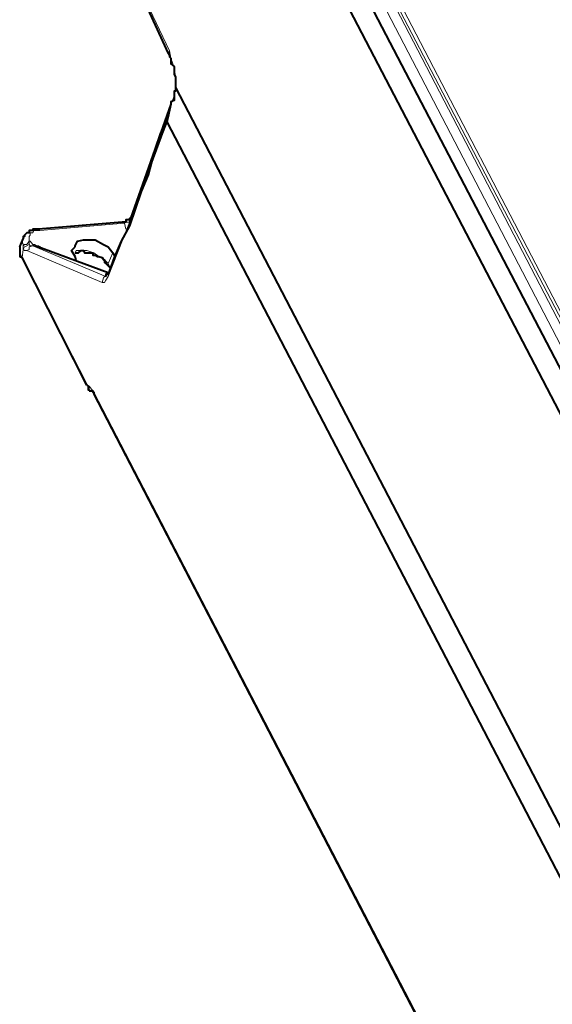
# Model space of a CAD drawing. Header units: millimetres. Extents: x 2 to 406, y 0 to 285.
# Tile 27 of 53: x 350.12 to 357.59, y 67.6 to 81.4. Entities that reach past the tile are written whole.
import ezdxf

# ---------------------------------------------------------------- set-up
doc = ezdxf.new("R2010")
doc.units = ezdxf.units.MM
doc.header["$MEASUREMENT"] = 0
doc.layers.get('0').update_dxf_attribs({"linetype": 'CONTINUOUS'})

msp = doc.modelspace()

# ---------------------------------------------------------------- linework, layer by layer
at = {"color": 0, "linetype": 'Continuous', "lineweight": 5, "true_color": 0x000007}
for points in [[(352.95, 85.975), (359.85, 72.721)], [(359.602, 72.258), (352.834, 85.214)], [(353.629, 84.965), (359.37, 73.929)], [(359.304, 74.161), (353.777, 84.734)], [(359.337, 74.177), (353.827, 84.767)], [(352.222, 80.961), (351.61, 82.252)], [(352.206, 80.928), (352.206, 80.928), (352.222, 80.961)], [(352.305, 80.448), (352.305, 80.597), (352.288, 80.73), (352.239, 80.862), (352.222, 80.961)], [(352.305, 80.481), (352.305, 80.448)], [(352.239, 80.2), (352.288, 80.333), (352.305, 80.448)], [(352.189, 79.968), (352.206, 80.035), (352.222, 80.117), (352.239, 80.2)], [(352.239, 80.217), (352.239, 80.2)], [(351.362, 77.801), (351.775, 78.843), (352.189, 79.968)], [(352.189, 79.985), (352.189, 79.968)], [(352.09, 79.82), (351.676, 78.595)], [(351.593, 78.546), (350.402, 78.446)], [(351.593, 78.546), (351.56, 78.562)], [(351.676, 78.595), (351.659, 78.595), (351.659, 78.562), (351.61, 78.562), (351.593, 78.546)], [(351.61, 78.463), (351.593, 78.546)], [(351.676, 78.595), (351.676, 78.612)], [(351.676, 78.595), (351.676, 78.595)], [(350.402, 78.446), (350.319, 78.446), (350.303, 78.413), (350.27, 78.413), (350.27, 78.38), (350.253, 78.363), (350.253, 78.297)], [(350.402, 78.446), (350.385, 78.463)], [(350.17, 78.33), (350.17, 78.314), (350.154, 78.297), (350.17, 78.248), (350.17, 78.231)], [(350.253, 78.297), (350.22, 78.248), (350.187, 78.248), (350.17, 78.231)], [(350.253, 78.248), (350.22, 78.231), (350.187, 78.215), (350.17, 78.181)], [(350.253, 78.297), (350.253, 78.248)], [(350.27, 78.297), (350.253, 78.297)], [(350.253, 78.248), (350.27, 78.231), (350.303, 78.231)], [(350.27, 78.297), (350.303, 78.248), (350.319, 78.248), (350.319, 78.231), (350.336, 78.231)], [(350.319, 78.231), (350.319, 78.231), (350.303, 78.248), (350.27, 78.297)], [(350.27, 78.297), (350.303, 78.248), (350.336, 78.248), (350.336, 78.231), (350.385, 78.231)], [(350.121, 78.132), (350.121, 78.215)], [(350.154, 78.066), (350.121, 78.132)], [(350.17, 78.181), (350.154, 78.066)], [(350.17, 78.231), (350.17, 78.181)], [(350.17, 78.181), (350.187, 78.165), (350.22, 78.165)], [(350.303, 78.231), (350.253, 78.215), (350.253, 78.181), (350.22, 78.165)], [(350.22, 78.165), (351.279, 77.718)], [(350.303, 78.231), (351.329, 77.801)], [(350.319, 78.231), (350.303, 78.231)], [(351.362, 77.851), (350.319, 78.231)], [(350.319, 78.231), (350.336, 78.231)], [(350.385, 78.231), (350.385, 78.231)], [(350.385, 78.231), (350.402, 78.215), (350.419, 78.215)], [(351.362, 77.983), (351.312, 78.033), (351.229, 78.082), (351.163, 78.132), (351.064, 78.165), (350.915, 78.165), (350.898, 78.132)], [(351.428, 78.132), (351.362, 77.983)], [(351.064, 76.295), (350.154, 78.066)], [(350.154, 78.066), (350.154, 78.066)], [(351.362, 77.95), (351.362, 77.983)], [(351.395, 77.917), (351.362, 77.983)], [(351.362, 77.834), (351.362, 77.801)], [(351.329, 77.801), (351.312, 77.801), (351.295, 77.784), (351.279, 77.718)], [(351.279, 77.718), (351.312, 77.718), (351.329, 77.751), (351.362, 77.801)], [(351.329, 77.801), (351.329, 77.801)], [(351.329, 77.801), (351.329, 77.801)], [(351.064, 76.279), (351.064, 76.295)], [(351.097, 76.262), (351.08, 76.262), (351.064, 76.295)], [(351.097, 76.196), (351.097, 76.262)], [(351.163, 76.179), (351.147, 76.196), (351.097, 76.262)], [(360.71, 57.796), (351.163, 76.179)], [(351.163, 76.163), (351.163, 76.179)]]:
    msp.add_lwpolyline(points, dxfattribs=at)
at = {"color": 0, "linetype": 'Continuous', "lineweight": 40, "true_color": 0x000007}
for points in [[(352.834, 85.826), (359.933, 72.241)], [(359.602, 72.241), (352.834, 85.214)], [(352.206, 80.928), (351.61, 82.235)], [(352.206, 80.928), (352.222, 80.895), (352.222, 80.879), (352.239, 80.862), (352.239, 80.779), (352.288, 80.746), (352.288, 80.63), (352.305, 80.597), (352.305, 80.481)], [(352.305, 80.481), (352.305, 80.399), (352.288, 80.399), (352.288, 80.266), (352.239, 80.25), (352.239, 80.217)], [(352.305, 80.448), (362.63, 60.626)], [(352.239, 80.217), (351.676, 78.612)], [(352.239, 80.217), (352.222, 80.134), (352.206, 80.068), (352.189, 79.985)], [(352.189, 79.985), (352.09, 79.737), (351.99, 79.472), (351.924, 79.224), (351.825, 78.992), (351.742, 78.744), (351.659, 78.512), (351.544, 78.297), (351.444, 78.066), (351.362, 77.834)], [(352.189, 79.985), (352.172, 79.985)], [(362.448, 60.278), (352.189, 79.968)], [(351.56, 78.562), (350.385, 78.463)], [(351.676, 78.612), (351.659, 78.612), (351.659, 78.595), (351.61, 78.595), (351.61, 78.562), (351.56, 78.562)], [(350.385, 78.463), (350.303, 78.463), (350.303, 78.446), (350.253, 78.446), (350.253, 78.413), (350.22, 78.413), (350.187, 78.38), (350.187, 78.363), (350.17, 78.363), (350.17, 78.33)], [(350.121, 78.215), (350.17, 78.33)], [(350.898, 78.215), (350.898, 78.231), (350.931, 78.297), (351.014, 78.314), (351.18, 78.314), (351.295, 78.248), (351.362, 78.215), (351.428, 78.132)], [(350.121, 78.215), (350.121, 78.082), (350.154, 78.066)], [(350.336, 78.231), (350.336, 78.231)], [(351.362, 77.851), (350.336, 78.231)], [(350.898, 78.082), (350.849, 78.165), (350.898, 78.215)], [(350.898, 78.132), (350.948, 78.132), (350.981, 78.165), (351.014, 78.165), (351.031, 78.132), (351.147, 78.132), (351.147, 78.099), (351.18, 78.099), (351.213, 78.082), (351.229, 78.082), (351.279, 78.066), (351.295, 78.033), (351.312, 78.033), (351.312, 77.999), (351.329, 77.999), (351.329, 77.983), (351.362, 77.95)], [(351.428, 78.132), (351.461, 78.066)], [(351.064, 76.279), (350.154, 78.066)], [(350.915, 78.033), (350.898, 78.082)], [(351.362, 77.834), (351.329, 77.834), (351.329, 77.801)], [(351.395, 77.917), (351.362, 77.95)], [(351.064, 76.279), (351.064, 76.279), (351.08, 76.262), (351.08, 76.212), (351.097, 76.212), (351.097, 76.196)], [(351.097, 76.196), (351.147, 76.196), (351.147, 76.179), (351.163, 76.179), (351.163, 76.163)], [(360.71, 57.763), (351.163, 76.163)]]:
    msp.add_lwpolyline(points, dxfattribs=at)

doc.saveas('drawing.dxf')
